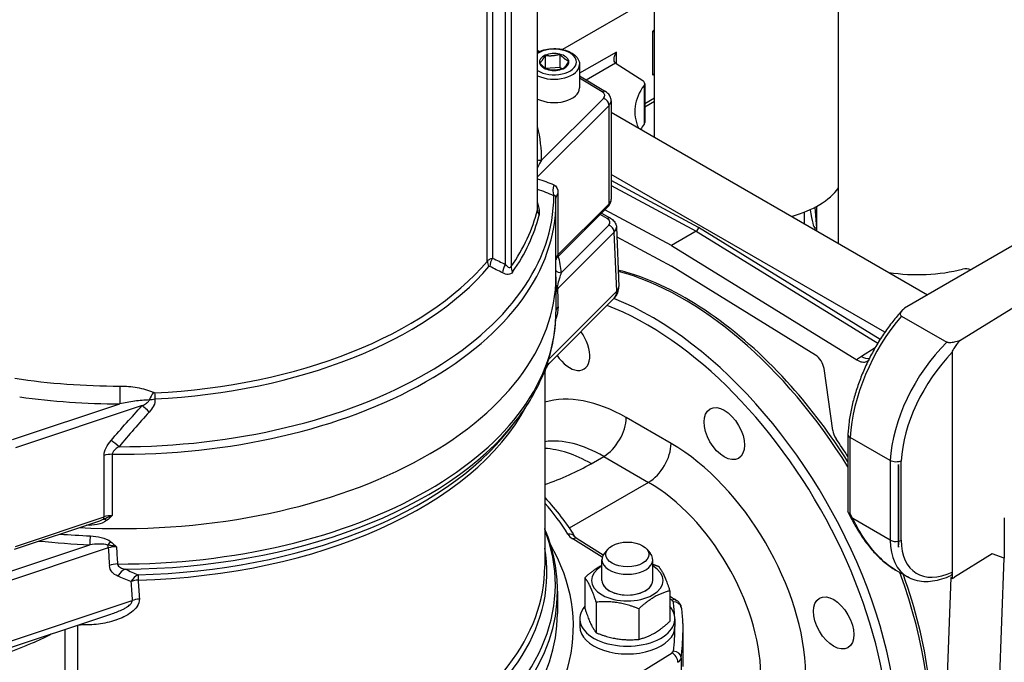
# Model space of a CAD drawing. Header units: millimetres. Extents: x 0 to 5940, y 0 to 4200.
# Tile 5 of 57: x 623 to 825, y 674 to 806. Entities that reach past the tile are written whole.
import ezdxf

# ---------------------------------------------------------------- set-up
doc = ezdxf.new("R2010")
doc.units = ezdxf.units.MM
doc.header["$LTSCALE"] = 50
doc.layers.add('02-LINIE-035', color=2, linetype='CONTINUOUS')

msp = doc.modelspace()

# ---------------------------------------------------------------- linework, layer by layer
at = {"layer": '02-LINIE-035'}
for p, q in [((752.94, 781.87), (752.94, 1567.39)), ((790.63, 760.11), (790.63, 1544.25)), ((728.97, 766.98), (728.97, 887.97)), ((729, 767.32), (729, 888.23)), ((722.43, 755.82), (722.43, 875.52)), ((723.58, 876.36), (723.58, 755.37)), ((719.77, 870.82), (719.77, 757.09)), ((718.71, 756.49), (718.71, 870.1)), ((752.94, 810.72), (734.09, 799.84)), ((752.94, 803.82), (752.6, 803.62)), ((752.6, 794.6), (752.6, 803.62)), ((729, 799.67), (729.4, 799.43)), ((730.56, 798.64), (730.56, 796.02)), ((733.54, 798.87), (733.54, 796.22)), ((745.13, 799.31), (737.6, 794.96)), ((745.13, 796.92), (745.13, 799.31)), ((730.61, 795.99), (733.54, 796.22)), ((733.54, 796.22), (734.04, 795.84)), ((737.6, 796.74), (737.6, 791.96)), ((738.95, 793.62), (744.92, 797.07)), ((745.07, 796.96), (750.52, 793.47)), ((737.6, 794.44), (742.91, 791.21)), ((742.24, 791.16), (737.6, 793.98)), ((750.8, 792.47), (750.8, 784.51)), ((750.93, 792.84), (750.93, 784.88)), ((743.64, 788.38), (729, 773.75)), ((729.83, 777.14), (742.51, 789.82)), ((743.64, 768.22), (743.64, 788.38)), ((744.07, 789.32), (744.07, 769.15)), ((752.94, 789.84), (750.93, 788.68)), ((750.93, 788.09), (752.94, 789.24)), ((744.07, 786.99), (808.84, 749.59)), ((752.81, 781.94), (752.94, 782.01)), ((729.15, 775.98), (729.15, 775.98)), ((800.09, 741.91), (744.07, 774.25)), ((761.96, 763.39), (744.07, 773)), ((733.18, 770.32), (733.18, 757.76)), ((744.07, 771.96), (761.5, 762.6)), ((845.15, 770.55), (804.12, 746.86)), ((732.74, 769.41), (732.74, 769.41)), ((732.75, 753.3), (732.75, 768.52)), ((733.18, 757.76), (743.64, 768.22)), ((729.15, 767.88), (729.15, 767.88)), ((733.08, 757.33), (743.43, 767.67)), ((743.27, 765.21), (741.81, 766.05)), ((742.09, 766.33), (743.92, 765.27)), ((756.45, 759.68), (742.78, 767.02)), ((783.55, 766.5), (783.55, 764.19)), ((785.78, 767.52), (786.09, 763.26)), ((786.09, 767.69), (786.09, 763.26)), ((815.46, 740.21), (855.15, 764.78)), ((744.71, 762.44), (733.19, 750.92)), ((733.85, 754.12), (743.58, 763.85)), ((745.2, 750.31), (744.71, 762.44)), ((745.14, 763.43), (745.63, 751.31)), ((761.5, 762.6), (756.45, 759.68)), ((761.5, 762.6), (798.63, 739.66)), ((799.12, 740.44), (761.96, 763.39)), ((786.09, 763.26), (785.79, 763.29)), ((785.79, 763.29), (785.79, 762.9)), ((786.09, 763.26), (786.09, 762.73)), ((745.22, 761.46), (756.45, 755.43)), ((756.45, 759.68), (794.36, 736.26)), ((785.89, 737.24), (756.45, 755.43)), ((732.75, 753.3), (732.75, 746.05)), ((731.28, 736.39), (745.2, 750.31)), ((731.41, 735.61), (744.68, 748.88)), ((803.5, 745.24), (812.77, 739.89)), ((798.1, 738.75), (795.31, 736.96)), ((813.9, 737.82), (813.9, 692.81)), ((789.42, 721.82), (787.64, 734.48)), ((730.48, 733.51), (730.48, 694)), ((621.49, 719.95), (643.46, 727.27)), ((648.08, 726.89), (622.14, 718.24)), ((723.29, 722.11), (724.57, 723.76)), ((756.33, 719.14), (747.14, 724.45)), ((792.54, 721.01), (792.54, 705.11)), ((801.2, 715.63), (793.01, 720.35)), ((793.01, 720.35), (793.01, 720.35)), ((793.01, 704.8), (793.01, 720.35)), ((640.26, 704.11), (640.26, 716.68)), ((641.94, 716.93), (641.94, 704.36)), ((739.97, 715), (742.54, 716.49)), ((742.54, 716.49), (751.73, 711.18)), ((801.2, 715.63), (801.2, 699.34)), ((801.2, 715.63), (801.2, 715.63)), ((803.44, 699.3), (803.44, 715.55)), ((802.85, 714.67), (802.85, 698.39)), ((802.87, 714.66), (802.85, 714.67)), ((802.87, 697.95), (802.87, 714.78)), ((802.87, 714.66), (802.87, 698.38)), ((751.73, 711.18), (735.49, 701.8)), ((622.14, 698.07), (640.26, 704.11)), ((801.2, 699.34), (793.57, 703.74)), ((824.55, 703.9), (824.55, 695.65)), ((621.9, 697.49), (639.16, 703.24)), ((742.25, 695.87), (736.24, 699.59)), ((737.09, 699.65), (742.46, 696.32)), ((610.98, 689.62), (637.37, 698.41)), ((641.12, 697.76), (611.63, 687.93)), ((743.41, 697.51), (742.69, 696.65)), ((751.34, 697.51), (752.06, 696.65)), ((802.87, 698.38), (802.85, 698.39)), ((822.07, 696.53), (814.34, 691.75)), ((824.55, 695.65), (822.07, 696.53)), ((823.55, 669.45), (824.55, 695.65)), ((742.18, 691.1), (742.18, 695.35)), ((752.58, 691.1), (752.58, 695.35)), ((738.68, 691.65), (738.68, 685.39)), ((804.72, 691.81), (802.28, 693.22)), ((813.6, 691.66), (812.52, 663.08)), ((813.9, 691.49), (813.6, 691.66)), ((813.9, 692.81), (813.9, 691.49)), ((733.08, 688.9), (733.08, 684.31)), ((756.08, 688.96), (756.08, 682.7)), ((756.08, 687.89), (757.39, 687.08)), ((610.36, 675.09), (646.02, 686.97)), ((741.01, 686.63), (741.01, 680.37)), ((756.53, 687.03), (756.08, 687.31)), ((617.41, 676.11), (641.67, 684.19)), ((643.3, 684.81), (643.3, 684.8)), ((749.71, 685.28), (749.71, 679.02)), ((634.79, 681.9), (634.79, 643.96)), ((637.62, 682), (637.62, 682)), ((639.76, 682.24), (639.76, 682.24)), ((642.41, 682.88), (642.41, 682.88)), ((737.63, 683.25), (737.63, 681.65)), ((757.13, 683.25), (757.13, 681.65)), ((632.26, 643.47), (632.26, 681.05)), ((758.75, 680.33), (758.75, 673.43)), ((736.24, 663.72), (756.53, 676.28)), ((758.41, 675.23), (758.41, 668.33))]:
    msp.add_line(p, q, dxfattribs=at)
msp.add_arc((742.38, 751.18), 3.25, 315, 2.3021, dxfattribs=at)
for centre, major_axis, ratio, start_param, end_param in [((732.4, 797.27), (4.55, 0), 0.57735, 3.869718, 8.696652), ((732.4, 797.27), (-3, 0), 0.57735, 5.368934, 6.416132), ((732.4, 797.27), (-3, 0), 0.57735, 4.321736, 5.368934), ((732.4, 797.27), (3, 0), 0.57735, 0.132946, 1.180144), ((732.4, 796.74), (5.2, 0), 0.57735, 4.000691, 6.283185), ((732.4, 797.27), (-3, 0), 0.57735, 0.132946, 1.180144), ((732.4, 797.27), (3, 0), 0.57735, 5.368934, 6.416132), ((746.28, 797.59), (1.63, 0), 0.57735, 3.725633, 3.874631), ((732.4, 797.27), (3, 0), 0.57735, 4.321736, 5.368934), ((753.75, 793.94), (1.63, 0), 0.57735, 2.09386, 2.356194), ((772.3, 787.14), (-23.4, 0), 0.57735, 5.877668, 6.535238), ((749.31, 792.84), (1.63, 0), 0.57735, 5.877668, 7.016224), ((732.4, 791.96), (5.2, 0), 0.57735, 4.000691, 6.283185), ((742.24, 790.1), (0.68, 1.11), 0.592266, 0, 0.798835), ((740.82, 790.38), (1.95, 0), 0.57735, 5.759587, 7.042404), ((742.51, 788.76), (-0.919, 0.919), 0.707107, 3.757072, 5.327869), ((740.82, 789.32), (3.25, 0), 0.57735, 5.759587, 6.283185), ((772.3, 779.18), (-23.4, 0), 0.57735, 5.877668, 5.958341), ((749.31, 784.88), (1.63, 0), 0.57735, 5.877668, 6.283185), ((643.38, 777.18), (86.45, 0), 0.57735, 6.282233, 6.421605), ((729.83, 779.26), (2.6, 0), 0.816496, 4.390105, 4.713735), ((735.16, 771.17), (-1.31, -2.97), 0.912186, 4.798747, 5.516591), ((735.99, 769.39), (-3.25, 0), 0.57735, 5.759587, 6.27658), ((772.53, 775.86), (-19.6, 0), 0.57735, 2.018116, 2.746973), ((643.38, 768.52), (89.38, 0), 0.57735, 4.696277, 6.283185), ((643.38, 769.83), (88.95, 0), 0.57735, 4.711846, 6.283728), ((742.51, 768.59), (0.919, -0.919), 0.707107, 0, 0.61548), ((740.82, 769.15), (3.25, 0), 0.57735, 5.759587, 6.283185), ((643.38, 774), (86.45, 0), 0.57735, 5.900688, 6.142084), ((731.54, 766.77), (-2.52, 0.62), 0.808382, 0.196324, 0.711873), ((643.38, 753.3), (89.37, 0), 0.57735, 0.283787, 0.28379), ((784.7, 779.13), (-1.11, 15.84), 0.075137, 2.43523, 3.128742), ((643.38, 772.95), (86.79, 0), 0.57735, 5.900688, 6.142084), ((743.27, 764.15), (0.65, 1.13), 0.57735, 0, 0.785398), ((741.89, 764.41), (1.95, 0), 0.577047, 5.759709, 7.06818), ((743.58, 762.79), (-0.919, 0.919), 0.707107, 3.783252, 5.327869), ((741.89, 763.35), (3.25, 0.05), 0.578596, 5.750531, 6.297131), ((741.89, 763.35), (3.25, 0.05), 0.578596, 0.013946, 0.015903), ((761.5, 763.13), (0.325, 0.563), 0.57735, 3.926381, 5.497178), ((643.38, 777.74), (83.85, 0), 0.57735, 4.798802, 5.828663), ((721.05, 755.83), (-1.98, 1.68), 0.733598, 0.555636, 1.071185), ((643.38, 763.92), (76.7, 0), 0.57735, 6.12193, 6.12194), ((721.26, 755.86), (1.07, 2.37), 0.731532, 1.375416, 2.083342), ((735.99, 756.82), (-3.25, 0), 0.57735, 5.759587, 6.197143), ((734.01, 756.44), (-1.28, 0.2), 0.990353, 5.721113, 6.193037), ((732.05, 758.13), (0.919, -0.919), 0.707107, 0.104629, 0.61548), ((643.38, 750.65), (90.68, 0), 0.57735, 0.066291, 0.131485), ((643.38, 776.7), (-84.19, 0), 0.57735, 1.657208, 2.68707), ((719.61, 754.24), (-0.55, 1.16), 0.310937, 5.921478, 6.423903), ((723.92, 754.59), (1.17, 2.32), 0.734901, 1.40464, 2.133872), ((725.99, 754.81), (-2.13, 1.49), 0.757493, 0.48567, 1.001219), ((733.85, 755.18), (-1.29, -0.15), 0.814703, 0.463937, 1.477388), ((758.75, 690.41), (35.75, -61.92), 0.57735, 1.624207, 2.621148), ((806.78, 767.24), (23.4, 0), 0.57735, 4.460336, 5.117907), ((816.65, 753.96), (1.62, 0), 0.57735, 0.887694, 1.976314), ((643.38, 753.3), (89.38, 0), 0.57735, 4.620696, 6.283185), ((643.38, 753.3), (89.38, 0), 0.57735, 4.620696, 6.283185), ((734.03, 751.63), (-1.3, -0.02), 0.198431, 0.159083, 0.705649), ((735.31, 750.05), (-2.56, -0.19), 0.663059, 5.640505, 6.192724), ((732.06, 751.26), (-0.919, 0.919), 0.707107, 3.783252, 4.258889), ((640.56, 3241.88), (79.49, -2915.22), 0.016309, 0.543334, 0.545826), ((742.38, 751.18), (2.3, -2.3), 0.707107, 0, 0.64166), ((742.38, 751.18), (3.25, 0.13), 0.580552, 5.736585, 6.283185), ((752.31, 686.7), (35.75, -61.92), 0.57735, 0, 2.508631), ((643.38, 746.05), (89.38, 0), 0.57735, 4.708096, 6.283185), ((736, 746.28), (-3.25, 0), 0.534183, 5.758853, 6.260125), ((751.39, 686.17), (35.1, -60.79), 0.57735, 5.612563, 8.804723), ((810.46, 730.21), (12.08, 23.04), 0.548352, 1.172727, 2.274334), ((735.56, 739.44), (2.92, -5.07), 0.57735, 4.825682, 8.047656), ((820.45, 724.44), (-14, -21.93), 0.604949, 4.363649, 5.465255), ((821.54, 723.74), (13.19, 20.52), 0.606728, 1.249327, 2.323698), ((785.83, 735.16), (-1.3, 2.25), 0.57735, 4.101524, 5.462881), ((795.41, 740.08), (2.11, -3.28), 0.605719, 5.434384, 6.021892), ((643.38, 779.31), (83.85, 0), 0.57735, 4.454853, 4.713341), ((643.46, 729.4), (0, -2.6), 0.000777, 4.096909, 5.667705), ((643.38, 777.18), (-86.45, 0), 0.57735, 1.332672, 1.571748), ((650.58, 728.08), (1.17, 2.32), 0.379805, 1.074951, 1.774035), ((650.84, 728.02), (0.13, -2.6), 0.070468, 4.095146, 4.610695), ((747.14, 692.6), (-19.5, 33.77), 0.57735, 5.497787, 6.146526), ((643.38, 741.41), (87.1, 0), 0.57735, 4.756583, 5.986554), ((649.71, 725.26), (2.36, -2.23), 0.028989, 1.683994, 2.355774), ((643.38, 738.44), (-21.45, 0), 0.57735, 1.901325, 1.901329), ((643.38, 744.73), (-88.94, 0), 0.57735, 1.584913, 2.721058), ((742.54, 721.79), (-3.25, -5.63), 0.57735, 0.785398, 2.356194), ((643.38, 742.74), (87.54, 0), 0.57735, 4.756583, 5.862651), ((791.23, 721.14), (-1.3, 2.25), 0.57735, 0.959931, 1.699856), ((643.33, 718.15), (2.47, -2.12), 0.076195, 1.63543, 2.353275), ((742.54, 689.95), (-16.25, 28.15), 0.57735, 5.497787, 6.050524), ((756.45, 689.09), (-39, 67.55), 0.57735, 4.784504, 4.841449), ((739.97, 688.47), (-16.25, 28.15), 0.57735, 5.497787, 5.92361), ((751.73, 716.49), (-3.25, -5.63), 0.57735, 0.785398, 2.356194), ((756.33, 687.3), (-19.5, 33.77), 0.57735, 3.943658, 5.497787), ((641.88, 715.05), (3.25, 0), 0.57735, 1.554684, 2.094395), ((705.5, 734.9), (48.75, 0), 0.57735, 5.250347, 5.497787), ((751.73, 684.64), (16.25, -28.15), 0.57735, 0.805007, 2.356194), ((643.38, 681.65), (97.5, 0), 0.57735, 0.342637, 0.466088), ((639.61, 704.76), (0.41, -1.23), 0.408248, 0.375226, 0.886077), ((640.74, 702.59), (-0.78, 1.04), 0.411977, 5.173193, 5.907234), ((641.88, 702.49), (3.25, 0), 0.57735, 1.554684, 2.094395), ((750.93, 685.9), (-39.81, 68.96), 0.57735, 4.638611, 4.653679), ((794.72, 704.41), (-1.44, -0.75), 0.060185, 0, 0.616764), ((643.38, 753.83), (-89.38, 0), 0.57735, 1.494708, 1.495797), ((636.58, 701.63), (0.06, 1.3), 0.061179, 5.329196, 5.36409), ((643.38, 690.23), (89.26, 0), 0.57735, 4.731649, 6.503856), ((643.38, 751.71), (89.38, 0), 0.57735, 4.57581, 4.646098), ((637.37, 699.47), (0.05, 1.3), 0.054087, 3.758109, 5.328906), ((735.21, 699.24), (1.38, 0.85), 0.769035, 0, 1.127237), ((739.8, 701.51), (-4.88, 0), 0.57735, 0.342637, 0.750492), ((736.24, 698.27), (0.86, 1.38), 0.597148, 0, 0.803471), ((643.38, 750.65), (-90.68, 0), 0.57735, 1.388452, 1.504505), ((643.38, 692.68), (87.54, 0), 0.57735, 4.613693, 6.382968), ((641.61, 698.27), (0.8, 1.02), 0.384283, 1.08486, 1.806706), ((640.47, 698.39), (0.41, -1.23), 0.408248, 0.912257, 1.387894), ((642.57, 696.51), (-2.87, -0.06), 0.513637, 4.630315, 5.230348), ((641.75, 3242.57), (45.61, -2934.55), 0.027471, 5.761487, 5.763978), ((643.38, 3241.01), (44.04, -2932.92), 0.026517, 5.761267, 5.763692), ((643.38, 681.65), (92.95, 0), 0.57735, 4.806122, 6.602533), ((802.35, 700), (1.63, 0), 0.57735, 3.926991, 5.026616), ((813.23, 705.66), (-8.73, -13.72), 0.603877, 5.523682, 6.30908), ((802.35, 700), (1.63, 0), 0.57735, 5.040083, 5.445427), ((814.32, 704.96), (7.92, 12.31), 0.606728, 2.385264, 3.917421), ((747.38, 695.35), (-5.2, 0), 0.57735, 5.834115, 9.873848), ((643.38, 694), (87.1, 0), 0.57735, 4.613693, 6.283185), ((642.98, 692.58), (-3.24, -0.21), 0.57639, 4.671414, 5.199894), ((644.67, 690.43), (-1.31, -2.98), 0.669162, 3.739582, 4.4733), ((747.38, 691.1), (-7.31, 0), 0.57735, 5.503466, 10.204497), ((647.37, 689.3), (-1.2, -3.02), 0.66408, 3.734447, 4.449518), ((647.37, 689.3), (0.08, -3.25), 0.036073, 3.57285, 4.096449), ((758.75, 690.41), (35.75, -61.92), 0.57735, 0, 1.284444), ((814.34, 705.02), (7.71, 14.31), 0.556861, 3.870704, 3.910714), ((647.37, 689.3), (-3.24, -0.23), 0.578467, 4.716423, 5.196486), ((641.75, 3242.57), (44.49, -2862.47), 0.027471, 5.812466, 5.815471), ((643.38, 3241.01), (42.92, -2860.84), 0.026493, 5.812172, 5.815177), ((747.38, 691.1), (-5.2, 0), 0.57735, 6.280368, 9.427596), ((747.38, 691.1), (5.2, 0), 0.57735, 3.141593, 6.283185), ((643.38, 688.9), (89.7, 0), 0.57735, 4.759353, 6.283185), ((647.64, 685.41), (-3.24, -0.23), 0.578608, 4.71919, 5.196253), ((747.38, 683.25), (-9.75, 0), 0.57735, 5.814768, 9.893195), ((756.53, 685.7), (0.86, 1.38), 0.597148, 0, 0.803471), ((755.82, 686.64), (0.975, 0), 0.57735, 0.076675, 0.750492), ((756.79, 685.36), (1.61, 0.21), 0.814098, 0, 1.462888), ((643.38, 681.65), (113.75, 0), 0.57735, 0.034264, 0.076675), ((643.38, 684.31), (89.7, 0), 0.57735, 4.795224, 6.283185), ((643.38, 732.07), (-87.1, 0), 0.57735, 1.475997, 1.479327), ((635.12, 680.13), (0.17, 3.25), 0.07458, 5.329845, 5.372613), ((747.38, 681.65), (-9.75, 0), 0.57735, 0, 3.141593), ((643.38, 681.65), (113.75, 0), 0.57735, 6.20651, 6.283185), ((643.38, 680.33), (115.37, 0), 0.57735, 6.20651, 6.283185), ((755.82, 676.67), (0.975, 0), 0.57735, 5.532694, 6.20651), ((756.53, 674.96), (-0.86, 1.38), 0.597148, 3.908918, 5.479714), ((756.79, 675.3), (1.61, -0.21), 0.814098, 0.107908, 1.678704), ((755.82, 675.34), (2.6, 0), 0.57735, 5.532694, 6.20651)]:
    msp.add_ellipse(centre, major_axis=major_axis, ratio=ratio, start_param=start_param, end_param=end_param, dxfattribs=at)
for centre, major_axis in [((767.22, 721.16), (-2.92, 5.07)), ((747.38, 696.41), (4.4, 0)), ((789.61, 682.38), (-2.92, 5.07))]:
    msp.add_ellipse(centre, major_axis=major_axis, ratio=0.57735, dxfattribs=at)
for points in [[(752.6, 803.62), (752.7, 803.58), (752.81, 803.53), (752.94, 803.47)], [(729.83, 777.14), (729.56, 776.69), (729.28, 776.22), (729, 775.73)], [(729, 773.31), (730.14, 773), (731.25, 772.59), (732.34, 772.11)], [(732.34, 772.11), (732.81, 771.9), (733.18, 771.35), (733.18, 770.32)], [(732.33, 769.86), (731.25, 770.37), (730.14, 770.82), (729, 771.17)], [(728.97, 766.98), (728.99, 767.07), (729, 767.19), (729, 767.32)], [(729, 767.32), (729, 767.32), (729, 767.32), (729, 767.32)], [(719.77, 757.09), (720.67, 756.68), (721.55, 756.26), (722.43, 755.82)], [(733.03, 757.28), (733.05, 757.3), (733.07, 757.31), (733.09, 757.33)], [(721.85, 754.07), (720.99, 754.52), (720.11, 754.96), (719.22, 755.38)], [(733.19, 747.15), (733.19, 746.38), (733, 745.5), (732.72, 744.64)], [(730.48, 733.52), (730.48, 733.52), (730.48, 733.52), (730.48, 733.51)], [(641.7, 719.78), (643.77, 722.19), (645.9, 724.57), (648.08, 726.89)], [(649.51, 725.58), (647.39, 723.26), (645.33, 720.89), (643.33, 718.48)], [(640.26, 716.68), (640.26, 717.7), (640.89, 718.83), (641.7, 719.78)], [(730.48, 708.05), (732.85, 705.5), (734.89, 702.84), (736.59, 700.09)], [(639.16, 703.24), (639.51, 703.35), (639.86, 703.49), (640.18, 703.67)], [(643.05, 691.98), (642.16, 692.37), (641.42, 693.06), (641.35, 694.13)], [(644.63, 693.38), (645.49, 692.99), (646.36, 692.61), (647.24, 692.25)], [(645.74, 690.86), (644.84, 691.22), (643.94, 691.59), (643.05, 691.98)]]:
    msp.add_open_spline(points, degree=3, dxfattribs=at)
for points, knots in [([(729, 799.24), (729.06, 799.27), (729.12, 799.3), (729.63, 799.55), (730.14, 799.72), (731.19, 799.95), (731.75, 800.01), (732.86, 800.02), (733.41, 799.97), (734.47, 799.77), (734.98, 799.62), (735.9, 799.21), (736.31, 798.95), (736.98, 798.35), (737.25, 798.01), (737.53, 797.34), (737.6, 797.04), (737.6, 796.74)], [2.004383, 2.004383, 2.004383, 2.004383, 2.052042, 2.052042, 2.393507, 2.393507, 2.732275, 2.732275, 3.069164, 3.069164, 3.407564, 3.407564, 3.749002, 3.749002, 4.079244, 4.079244, 4.321736, 4.321736, 4.321736, 4.321736]), ([(744.92, 797.07), (744.83, 797.15), (744.75, 797.27), (744.67, 797.56), (744.65, 797.72), (744.66, 798.1), (744.71, 798.36), (744.88, 798.86), (745, 799.1), (745.13, 799.31)], [1.0055842, 1.0055842, 1.0055842, 1.0055842, 1.0837689, 1.0837689, 1.1619536, 1.1619536, 1.2773425, 1.2773425, 1.3927314, 1.3927314, 1.3927314, 1.3927314]), ([(744.07, 789.32), (744.07, 789.49), (744.05, 789.66), (743.96, 789.99), (743.9, 790.14), (743.75, 790.42), (743.66, 790.54), (743.47, 790.77), (743.36, 790.87), (743.14, 791.06), (743.03, 791.14), (742.91, 791.21)], [3.9269908, 3.9269908, 3.9269908, 3.9269908, 4.0788345, 4.0788345, 4.2306781, 4.2306781, 4.3825218, 4.3825218, 4.5343654, 4.5343654, 4.686209, 4.686209, 4.686209, 4.686209]), ([(729, 768.42), (729.11, 768.04), (729.2, 767.67), (729.27, 767.32), (729.36, 766.77), (729.39, 766.27), (729.3, 765.91)], [0.1774356, 0.1774356, 0.1774356, 0.1774356, 0.5, 0.5, 0.5, 1, 1, 1, 1]), ([(732.74, 769.41), (732.74, 769.49), (732.73, 769.55), (732.72, 769.6), (732.7, 769.71), (732.67, 769.79), (732.64, 769.83), (732.62, 769.85), (732.6, 769.87), (732.58, 769.88), (732.5, 769.92), (732.42, 769.9), (732.33, 769.86)], [0.0326333, 0.0326333, 0.0326333, 0.0326333, 0.1555629, 0.1555629, 0.1555629, 0.4074378, 0.4074378, 0.4074378, 0.5423092, 0.5423092, 0.5423092, 1, 1, 1, 1]), ([(732.75, 768.52), (732.75, 768.58), (732.75, 768.64), (732.75, 768.76), (732.75, 768.82), (732.75, 768.94), (732.75, 769), (732.75, 769.12), (732.75, 769.18), (732.74, 769.3), (732.74, 769.36), (732.74, 769.41)], [3.92699082, 3.92699082, 3.92699082, 3.92699082, 3.93020709, 3.93020709, 3.93342337, 3.93342337, 3.93663964, 3.93663964, 3.93985592, 3.93985592, 3.94307219, 3.94307219, 3.94307219, 3.94307219]), ([(743.43, 767.67), (743.5, 767.74), (743.57, 767.82), (743.7, 767.99), (743.75, 768.07), (743.86, 768.26), (743.91, 768.36), (743.99, 768.58), (744.02, 768.69), (744.06, 768.92), (744.07, 769.04), (744.07, 769.15)], [3.403392, 3.403392, 3.403392, 3.403392, 3.5081118, 3.5081118, 3.6128316, 3.6128316, 3.7175513, 3.7175513, 3.8222711, 3.8222711, 3.9269908, 3.9269908, 3.9269908, 3.9269908]), ([(743.92, 765.27), (744.21, 765.11), (744.46, 764.9), (744.85, 764.42), (745.01, 764.14), (745.12, 763.71), (745.14, 763.57), (745.14, 763.43)], [0, 0, 0, 0, 0.161974, 0.161974, 0.3201147, 0.3201147, 0.3899228, 0.3899228, 0.3899228, 0.3899228]), ([(718.71, 756.49), (718.87, 756.67), (719.07, 756.82), (719.31, 756.93), (719.45, 757), (719.61, 757.05), (719.77, 757.09)], [0, 0, 0, 0, 0.630097, 0.630097, 0.630097, 1, 1, 1, 1]), ([(733.09, 757.33), (732.99, 757.23), (732.91, 757.12), (732.82, 756.95), (732.8, 756.9), (732.77, 756.81), (732.76, 756.78), (732.75, 756.75)], [0, 0, 0, 0, 0.0638667, 0.0638667, 0.0922215, 0.0922215, 0.1110415, 0.1110415, 0.1110415, 0.1110415]), ([(732.75, 756.9), (732.75, 756.91), (732.76, 756.92), (732.76, 756.92), (732.77, 756.97), (732.79, 757.01), (732.82, 757.05), (732.87, 757.13), (732.94, 757.21), (733.03, 757.28)], [0.2232525, 0.2232525, 0.2232525, 0.2232525, 0.2632998, 0.2632998, 0.2632998, 0.5195742, 0.5195742, 0.5195742, 1, 1, 1, 1]), ([(723.89, 754.25), (723.66, 753.91), (723.33, 753.76), (722.97, 753.76), (722.61, 753.75), (722.23, 753.87), (721.85, 754.07)], [0, 0, 0, 0, 0.5, 0.5, 0.5, 1, 1, 1, 1]), ([(722.43, 755.82), (722.61, 755.59), (722.8, 755.4), (723, 755.28), (723.2, 755.17), (723.42, 755.14), (723.58, 755.37)], [0, 0, 0, 0, 0.5, 0.5, 0.5, 1, 1, 1, 1]), ([(733.85, 754.12), (733.72, 753.75), (733.59, 753.35), (733.46, 752.92), (733.45, 752.9), (733.45, 752.89), (733.44, 752.87), (733.31, 752.45), (733.17, 751.99), (733.05, 751.44)], [0, 0, 0, 0, 0.5, 0.5, 0.5, 0.516276, 0.516276, 0.516276, 1, 1, 1, 1]), ([(792.54, 715.37), (789.03, 720.93), (785.1, 726.17), (776.01, 736.38), (770.74, 741.16), (759.96, 748.87), (754.44, 751.78), (747.87, 754), (746.68, 754.35), (745.5, 754.64)], [3.9934783, 3.9934783, 3.9934783, 3.9934783, 4.2716921, 4.2716921, 4.5942198, 4.5942198, 4.917264, 4.917264, 4.9891556, 4.9891556, 4.9891556, 4.9891556]), ([(733.05, 751.44), (732.96, 751.21), (732.88, 750.97), (732.83, 750.72), (732.81, 750.6), (732.78, 750.47), (732.77, 750.34), (732.76, 750.25), (732.75, 750.16), (732.75, 750.08)], [0, 0, 0, 0, 0.4811326, 0.4811326, 0.4811326, 0.737054, 0.737054, 0.737054, 0.9063385, 0.9063385, 0.9063385, 0.9063385]), ([(724.57, 723.76), (725.63, 725.13), (726.59, 726.53), (728.32, 729.38), (729.08, 730.84), (730.4, 733.79), (730.96, 735.29), (731.85, 738.33), (732.19, 739.86), (732.64, 742.95), (732.75, 744.5), (732.75, 746.05)], [3.5064565, 3.5064565, 3.5064565, 3.5064565, 3.5905633, 3.5905633, 3.6746702, 3.6746702, 3.7587771, 3.7587771, 3.8428839, 3.8428839, 3.9269908, 3.9269908, 3.9269908, 3.9269908]), ([(803.76, 746.52), (803.14, 745.84), (802.53, 745.13), (801.34, 743.66), (800.77, 742.89), (799.66, 741.3), (799.13, 740.49), (798.12, 738.81), (797.64, 737.95), (796.73, 736.21), (796.31, 735.32), (795.52, 733.53), (795.15, 732.63), (794.49, 730.81), (794.19, 729.9), (793.66, 728.09), (793.43, 727.18), (793.05, 725.38), (792.89, 724.49), (792.66, 722.74), (792.58, 721.88), (792.54, 721.03)], [-1.226807, -1.226807, -1.226807, -1.226807, -1.110154, -1.110154, -0.9935, -0.9935, -0.876847, -0.876847, -0.760194, -0.760194, -0.64354, -0.64354, -0.526887, -0.526887, -0.410234, -0.410234, -0.29358, -0.29358, -0.176927, -0.176927, -0.060274, -0.060274, -0.060274, -0.060274]), ([(803.5, 745.24), (803.44, 745.28), (803.39, 745.32), (803.31, 745.43), (803.29, 745.49), (803.26, 745.67), (803.29, 745.79), (803.43, 746.14), (803.64, 746.38), (803.9, 746.66), (804.01, 746.76), (804.12, 746.86)], [0, 0, 0, 0, 0.0402774, 0.0402774, 0.0924202, 0.0924202, 0.1818606, 0.1818606, 0.3812828, 0.3812828, 0.4966035, 0.4966035, 0.4966035, 0.4966035]), ([(815.46, 740.21), (815.07, 740.06), (814.67, 739.94), (814.05, 739.81), (813.7, 739.75), (813.25, 739.76), (813.13, 739.78), (812.98, 739.81), (812.93, 739.82), (812.85, 739.85), (812.81, 739.87), (812.77, 739.89)], [0.3292951, 0.3292951, 0.3292951, 0.3292951, 0.5166382, 0.5166382, 0.6304052, 0.6304052, 0.6696462, 0.6696462, 0.6870626, 0.6870626, 0.7037012, 0.7037012, 0.7037012, 0.7037012]), ([(813.9, 737.82), (813.9, 737.84), (813.9, 737.86), (813.92, 737.93), (813.94, 737.98), (814.01, 738.15), (814.1, 738.31), (814.43, 738.86), (814.87, 739.49), (815.46, 740.21)], [0, 0, 0, 0, 0.011385, 0.011385, 0.0342178, 0.0342178, 0.1007831, 0.1007831, 0.3328413, 0.3328413, 0.3328413, 0.3328413]), ([(795.31, 736.96), (795.03, 736.78), (794.76, 736.58), (794.46, 736.34), (794.41, 736.3), (794.36, 736.26)], [-1.5579569, -1.5579569, -1.5579569, -1.5579569, -1.3632123, -1.3632123, -1.3236128, -1.3236128, -1.3236128, -1.3236128]), ([(794.36, 736.26), (794.73, 736.03), (795.09, 735.89), (795.78, 735.78), (796.1, 735.81), (796.5, 735.99), (796.62, 736.07), (796.72, 736.16)], [0, 0, 0, 0, 0.2380928, 0.2380928, 0.4768134, 0.4768134, 0.5893692, 0.5893692, 0.5893692, 0.5893692]), ([(730.48, 733.51), (730.48, 733.35), (730.46, 733.29), (730.44, 733.4), (730.44, 733.41), (730.44, 733.41), (730.44, 733.41), (730.43, 733.48), (730.41, 733.64), (730.4, 733.89)], [0.5504529, 0.5504529, 0.5504529, 0.5504529, 0.7457024, 0.7457024, 0.7457024, 0.75, 0.75, 0.75, 0.8683168, 0.8683168, 0.8683168, 0.8683168]), ([(731.41, 735.61), (731.17, 735.37), (730.96, 735.08), (730.74, 734.63), (730.67, 734.48), (730.59, 734.23), (730.56, 734.12), (730.53, 733.97), (730.52, 733.91), (730.5, 733.79), (730.49, 733.73), (730.48, 733.64), (730.48, 733.61), (730.48, 733.55), (730.48, 733.53), (730.48, 733.52), (730.48, 733.52), (730.48, 733.52)], [0, 0, 0, 0, 0.1611867, 0.1611867, 0.2366625, 0.2366625, 0.292527, 0.292527, 0.3263542, 0.3263542, 0.3773006, 0.3773006, 0.4298547, 0.4298547, 0.510266, 0.510266, 0.5414848, 0.5414848, 0.5414848, 0.5414848]), ([(730.95, 735.4), (730.98, 735.38), (731, 735.38), (731.03, 735.38), (731.09, 735.38), (731.16, 735.41), (731.23, 735.46), (731.28, 735.49), (731.33, 735.53), (731.38, 735.58), (731.39, 735.59), (731.4, 735.6), (731.41, 735.61)], [0.0969112, 0.0969112, 0.0969112, 0.0969112, 0.125, 0.125, 0.125, 0.1968603, 0.1968603, 0.1968603, 0.25, 0.25, 0.25, 0.2615102, 0.2615102, 0.2615102, 0.2615102]), ([(643.46, 730.9), (644.67, 730.9), (645.87, 730.8), (648.2, 730.39), (649.37, 730.1), (650.36, 729.58)], [0, 0, 0, 0, 0.5, 0.5, 1, 1, 1, 1]), ([(649.48, 728.05), (648.52, 728.04), (647.54, 727.93), (646.55, 727.79), (646.53, 727.79), (646.51, 727.79), (646.49, 727.79), (645.49, 727.65), (644.48, 727.48), (643.46, 727.27)], [0, 0, 0, 0, 0.490462, 0.490462, 0.490462, 0.5, 0.5, 0.5, 1, 1, 1, 1]), ([(648.08, 726.89), (648.38, 727.04), (648.66, 727.21), (648.94, 727.4), (648.98, 727.43), (649.03, 727.46), (649.07, 727.5), (649.1, 727.52), (649.13, 727.54), (649.16, 727.57), (649.21, 727.61), (649.26, 727.65), (649.3, 727.69), (649.35, 727.74), (649.39, 727.79), (649.43, 727.84), (649.44, 727.87), (649.46, 727.89), (649.47, 727.92), (649.48, 727.94), (649.49, 727.97), (649.49, 728), (649.49, 728.02), (649.48, 728.03), (649.48, 728.05)], [0, 0, 0, 0, 0.532973, 0.532973, 0.532973, 0.620247, 0.620247, 0.620247, 0.680634, 0.680634, 0.680634, 0.782713, 0.782713, 0.782713, 0.886154, 0.886154, 0.886154, 0.929382, 0.929382, 0.929382, 0.973447, 0.973447, 0.973447, 1, 1, 1, 1]), ([(649.48, 728.05), (649.68, 728.1), (649.89, 728.15), (650.11, 728.18), (650.28, 728.21), (650.46, 728.24), (650.64, 728.27)], [0, 0, 0, 0, 0.552887, 0.552887, 0.552887, 1, 1, 1, 1]), ([(650.64, 728.27), (650.73, 727.8), (650.62, 727.31), (650.41, 726.88), (650.4, 726.85), (650.39, 726.83), (650.38, 726.81), (650.16, 726.36), (649.85, 725.96), (649.51, 725.58)], [0, 0, 0, 0, 0.4761, 0.4761, 0.4761, 0.5, 0.5, 0.5, 1, 1, 1, 1]), ([(650.61, 729.51), (650.61, 729.51), (650.61, 729.51), (650.61, 729.51), (650.57, 729.51), (650.54, 729.52), (650.5, 729.52), (650.45, 729.54), (650.41, 729.56), (650.36, 729.58)], [0, 0, 0, 0, 0.029027, 0.029027, 0.029027, 0.409888, 0.409888, 0.409888, 1, 1, 1, 1]), ([(792.54, 721.03), (792.54, 721.02), (792.54, 721.01), (792.54, 720.88), (792.58, 720.76), (792.74, 720.54), (792.86, 720.44), (793.01, 720.35)], [0.1763254, 0.1763254, 0.1763254, 0.1763254, 0.1847467, 0.1847467, 0.2823968, 0.2823968, 0.3800201, 0.3800201, 0.3800201, 0.3800201]), ([(643.33, 718.48), (643.06, 718.32), (642.8, 718.14), (642.57, 717.94), (642.4, 717.79), (642.23, 717.62), (642.11, 717.44), (642.05, 717.34), (641.99, 717.24), (641.97, 717.13), (641.95, 717.06), (641.94, 717), (641.94, 716.93)], [0, 0, 0, 0, 0.411436, 0.411436, 0.411436, 0.727726, 0.727726, 0.727726, 0.893476, 0.893476, 0.893476, 1, 1, 1, 1]), ([(803.44, 715.55), (803.44, 715.55), (803.43, 715.55), (803.28, 715.48), (803.11, 715.42), (802.74, 715.35), (802.54, 715.34), (802.13, 715.34), (801.92, 715.37), (801.53, 715.47), (801.35, 715.54), (801.2, 715.63)], [-0.3808283, -0.3808283, -0.3808283, -0.3808283, -0.380038, -0.380038, -0.2876487, -0.2876487, -0.1952697, -0.1952697, -0.0976214, -0.0976214, 0, 0, 0, 0]), ([(802.87, 714.66), (802.87, 714.7), (802.87, 714.74), (802.87, 714.79), (802.87, 714.8), (802.87, 714.81), (802.87, 714.81), (802.87, 714.82), (802.87, 714.82), (802.87, 714.83), (802.87, 714.83), (802.87, 714.83), (802.87, 714.83), (802.87, 714.83), (802.87, 714.83), (802.87, 714.83), (802.87, 714.83), (802.87, 714.83), (802.87, 714.83), (802.87, 714.83), (802.87, 714.83), (802.87, 714.83), (802.87, 714.83), (802.87, 714.83), (802.87, 714.83), (802.87, 714.83), (802.87, 714.82), (802.87, 714.82), (802.86, 714.81), (802.86, 714.8), (802.86, 714.77), (802.86, 714.76), (802.85, 714.72), (802.85, 714.7), (802.85, 714.67)], [-0.02799576, -0.02799576, -0.02799576, -0.02799576, -0.00804482, -0.00804482, -0.00444672, -0.00444672, -0.00264767, -0.00264767, -0.00084862, -0.00084862, -0.00018355, -0.00018355, -0.00009177, -0.00009177, -0.00004589, -0.00004589, 0, 0, 0, 0.0000554, 0.0000554, 0.00011081, 0.00011081, 0.00037384, 0.00037384, 0.00153883, 0.00153883, 0.00270383, 0.00270383, 0.009031, 0.009031, 0.01535817, 0.01535817, 0.02801251, 0.02801251, 0.02801251, 0.02801251]), ([(640.18, 703.67), (640.45, 703.81), (640.73, 703.94), (641.01, 704.05), (641.16, 704.11), (641.31, 704.16), (641.46, 704.22), (641.62, 704.27), (641.77, 704.32), (641.93, 704.36), (641.93, 704.36), (641.93, 704.36), (641.94, 704.36)], [0, 0, 0, 0, 0.480426, 0.480426, 0.480426, 0.7367, 0.7367, 0.7367, 0.995062, 0.995062, 0.995062, 1, 1, 1, 1]), ([(641.94, 704.36), (641.93, 704.36), (641.93, 704.36), (641.93, 704.36), (641.56, 704), (641.19, 703.65), (640.78, 703.34)], [0, 0, 0, 0, 0.004785, 0.004785, 0.004785, 1, 1, 1, 1]), ([(793.01, 704.8), (793.01, 704.8), (793.01, 704.8), (792.86, 704.82), (792.74, 704.86), (792.58, 704.97), (792.54, 705.03), (792.54, 705.11), (792.54, 705.11), (792.54, 705.11)], [-0.0007567, -0.0007567, -0.0007567, -0.0007567, 0, 0, 0.1039281, 0.1039281, 0.2067416, 0.2067416, 0.2074943, 0.2074943, 0.2074943, 0.2074943]), ([(792.56, 705.02), (792.61, 704.93), (792.66, 704.84), (792.75, 704.65), (792.8, 704.56), (792.9, 704.38), (792.95, 704.29), (793.04, 704.11), (793.09, 704.02), (793.18, 703.84), (793.23, 703.75), (793.28, 703.66)], [5.55197111, 5.55197111, 5.55197111, 5.55197111, 5.55589001, 5.55589001, 5.55980892, 5.55980892, 5.56372782, 5.56372782, 5.56764672, 5.56764672, 5.57156562, 5.57156562, 5.57156562, 5.57156562]), ([(793.28, 703.66), (793.72, 702.81), (794.19, 701.98), (795.2, 700.36), (795.73, 699.57), (796.86, 698.05), (797.45, 697.33), (798.71, 695.98), (799.38, 695.34), (800.78, 694.18), (801.52, 693.66), (802.28, 693.22)], [0, 0, 0, 0, 0.422257, 0.422257, 0.844514, 0.844514, 1.26677, 1.26677, 1.689027, 1.689027, 2.111284, 2.111284, 2.111284, 2.111284]), ([(802.28, 693.22), (800.92, 694.01), (799.65, 695.07), (797.29, 697.6), (796.21, 699.07), (794.64, 701.66), (794.08, 702.69), (793.57, 703.74)], [-2.111284, -2.111284, -2.111284, -2.111284, -1.323645, -1.323645, -0.509094, -0.509094, 0, 0, 0, 0]), ([(640.78, 703.34), (640.24, 702.93), (639.55, 702.69), (638.84, 702.55), (638.14, 702.4), (637.42, 702.35), (636.68, 702.38)], [0, 0, 0, 0, 0.5, 0.5, 0.5, 1, 1, 1, 1]), ([(733.08, 688.9), (733.08, 690.46), (732.96, 692.02), (732.51, 695.12), (732.17, 696.66), (731.37, 699.37), (730.96, 700.55), (730.48, 701.71)], [3.9269908, 3.9269908, 3.9269908, 3.9269908, 4.0110977, 4.0110977, 4.0952046, 4.0952046, 4.1608995, 4.1608995, 4.1608995, 4.1608995]), ([(637.46, 700.22), (638.21, 700.19), (638.94, 700.09), (639.66, 699.9), (640.38, 699.72), (641.09, 699.45), (641.64, 699.02)], [0, 0, 0, 0, 0.5, 0.5, 0.5, 1, 1, 1, 1]), ([(737.09, 699.65), (737.03, 699.68), (736.98, 699.72), (736.89, 699.79), (736.85, 699.82), (736.77, 699.89), (736.74, 699.92), (736.68, 699.98), (736.66, 700), (736.62, 700.05), (736.6, 700.08), (736.59, 700.09)], [4.7472956, 4.7472956, 4.7472956, 4.7472956, 4.8288665, 4.8288665, 4.9104374, 4.9104374, 4.9920083, 4.9920083, 5.0735792, 5.0735792, 5.1551501, 5.1551501, 5.1551501, 5.1551501]), ([(641.04, 698.33), (640.5, 698.49), (639.9, 698.52), (639.3, 698.52), (639.28, 698.52), (639.26, 698.52), (639.24, 698.52), (638.63, 698.53), (638, 698.49), (637.37, 698.41)], [0, 0, 0, 0, 0.484941, 0.484941, 0.484941, 0.5, 0.5, 0.5, 1, 1, 1, 1]), ([(642.78, 697.99), (642.77, 697.99), (642.77, 697.99), (642.77, 697.99), (642.62, 698.03), (642.46, 698.07), (642.31, 698.11), (642.16, 698.14), (642.01, 698.18), (641.86, 698.2), (641.59, 698.26), (641.31, 698.3), (641.04, 698.33)], [0, 0, 0, 0, 0.005022, 0.005022, 0.005022, 0.262946, 0.262946, 0.262946, 0.518867, 0.518867, 0.518867, 1, 1, 1, 1]), ([(641.64, 699.02), (642.04, 698.7), (642.41, 698.34), (642.77, 697.99), (642.77, 697.99), (642.77, 697.99), (642.78, 697.99)], [0, 0, 0, 0, 0.995137, 0.995137, 0.995137, 1, 1, 1, 1]), ([(802.85, 698.39), (802.85, 698.32), (802.85, 698.24), (802.85, 698.13), (802.86, 698.1), (802.86, 698.02), (802.86, 697.99), (802.86, 697.94), (802.86, 697.93), (802.86, 697.91), (802.86, 697.9), (802.87, 697.89), (802.87, 697.89), (802.87, 697.89), (802.87, 697.88), (802.87, 697.88), (802.87, 697.88), (802.87, 697.87), (802.87, 697.87), (802.87, 697.87), (802.87, 697.87), (802.87, 697.87), (802.87, 697.87), (802.87, 697.87), (802.87, 697.87), (802.87, 697.87), (802.87, 697.87), (802.87, 697.87), (802.87, 697.87), (802.87, 697.87), (802.87, 697.87), (802.87, 697.87), (802.87, 697.87), (802.87, 697.87), (802.87, 697.88), (802.87, 697.88), (802.87, 697.88), (802.87, 697.89), (802.87, 697.89), (802.87, 697.9), (802.87, 697.91), (802.87, 697.93), (802.87, 697.94), (802.87, 697.97), (802.87, 697.99), (802.87, 698.05), (802.87, 698.09), (802.87, 698.17), (802.87, 698.21), (802.87, 698.3), (802.87, 698.34), (802.87, 698.38)], [0, 0, 0, 0, 0.0381398, 0.0381398, 0.0572097, 0.0572097, 0.0762797, 0.0762797, 0.0829961, 0.0829961, 0.0863543, 0.0863543, 0.0880334, 0.0880334, 0.0897125, 0.0897125, 0.0902108, 0.0902108, 0.0907092, 0.0907092, 0.0908292, 0.0908292, 0.0908573, 0.0908573, 0.0908855, 0.0908855, 0.0909093, 0.0909093, 0.0909331, 0.0909331, 0.0909808, 0.0909808, 0.0913004, 0.0913004, 0.0921895, 0.0921895, 0.0930786, 0.0930786, 0.0948567, 0.0948567, 0.1002938, 0.1002938, 0.1057309, 0.1057309, 0.1166052, 0.1166052, 0.1383536, 0.1383536, 0.1601021, 0.1601021, 0.1818506, 0.1818506, 0.1818506, 0.1818506]), ([(642.99, 694.45), (643.03, 694.12), (643.32, 693.89), (643.62, 693.73), (643.93, 693.57), (644.28, 693.46), (644.63, 693.38)], [0, 0, 0, 0, 0.5, 0.5, 0.5, 1, 1, 1, 1]), ([(794.5, 628.49), (798.31, 630.7), (801.52, 633.93), (806.47, 642.14), (808.18, 647.16), (809.91, 658.52), (809.9, 664.88), (808.14, 678.26), (806.4, 685.27), (803.87, 692.27), (803.86, 692.29), (803.85, 692.31)], [2.356194, 2.356194, 2.356194, 2.356194, 2.665068, 2.665068, 2.981438, 2.981438, 3.303969, 3.303969, 3.626956, 3.626956, 3.627958, 3.627958, 3.627958, 3.627958]), ([(813.53, 692.05), (812.92, 691.76), (812.31, 691.51), (811.08, 691.13), (810.47, 690.99), (809.25, 690.83), (808.64, 690.8), (807.46, 690.87), (806.88, 690.97), (805.76, 691.29), (805.22, 691.52), (804.72, 691.81)], [-1.5333323, -1.5333323, -1.5333323, -1.5333323, -1.3837455, -1.3837455, -1.2341587, -1.2341587, -1.0845718, -1.0845718, -0.934985, -0.934985, -0.7853982, -0.7853982, -0.7853982, -0.7853982]), ([(813.9, 692.81), (813.9, 692.64), (813.87, 692.48), (813.76, 692.23), (813.67, 692.13), (813.56, 692.06), (813.54, 692.06), (813.53, 692.05)], [0, 0, 0, 0, 0.0976471, 0.0976471, 0.195135, 0.195135, 0.2078263, 0.2078263, 0.2078263, 0.2078263]), ([(647.49, 687.29), (647.52, 686.77), (647.35, 686.26), (647.05, 685.8), (647.04, 685.79), (647.04, 685.78), (647.03, 685.76), (646.73, 685.32), (646.32, 684.93), (645.87, 684.58), (645.85, 684.57), (645.84, 684.56), (645.82, 684.55), (644.9, 683.86), (643.82, 683.36), (642.69, 682.97), (642.67, 682.97), (642.65, 682.96), (642.63, 682.95), (641.48, 682.56), (640.3, 682.3), (639.1, 682.14), (638.5, 682.06), (637.89, 682.01), (637.28, 681.99), (636.67, 681.96), (636.05, 681.96), (635.42, 682)], [0, 0, 0, 0, 0.125, 0.125, 0.125, 0.127921, 0.127921, 0.127921, 0.25, 0.25, 0.25, 0.254296, 0.254296, 0.254296, 0.5, 0.5, 0.5, 0.504145, 0.504145, 0.504145, 0.751946, 0.751946, 0.751946, 0.874991, 0.874991, 0.874991, 1, 1, 1, 1]), ([(641.67, 684.19), (642.43, 684.45), (643.19, 684.73), (643.91, 685.08), (644.11, 685.17), (644.3, 685.27), (644.49, 685.38), (644.75, 685.52), (645, 685.67), (645.23, 685.84), (645.36, 685.94), (645.48, 686.04), (645.6, 686.15), (645.66, 686.21), (645.73, 686.28), (645.78, 686.35), (645.93, 686.54), (646.04, 686.76), (646.02, 686.97)], [0.5523753, 0.5523753, 0.5523753, 0.5523753, 0.75, 0.75, 0.75, 0.8031011, 0.8031011, 0.8031011, 0.875, 0.875, 0.875, 0.9142271, 0.9142271, 0.9142271, 0.9375, 0.9375, 0.9375, 1, 1, 1, 1]), ([(757.39, 687.08), (757.47, 687.03), (757.56, 686.97), (757.73, 686.83), (757.81, 686.75), (757.97, 686.58), (758.05, 686.48), (758.18, 686.26), (758.25, 686.13), (758.35, 685.87), (758.38, 685.72), (758.4, 685.57)], [1.6057029, 1.6057029, 1.6057029, 1.6057029, 1.7404662, 1.7404662, 1.8752294, 1.8752294, 2.0099927, 2.0099927, 2.144756, 2.144756, 2.2795193, 2.2795193, 2.2795193, 2.2795193]), ([(758.4, 685.57), (758.45, 685.22), (758.49, 684.88), (758.57, 684.18), (758.6, 683.83), (758.65, 683.13), (758.68, 682.78), (758.71, 682.08), (758.73, 681.73), (758.75, 681.03), (758.75, 680.68), (758.75, 680.33)], [2.27951925, 2.27951925, 2.27951925, 2.27951925, 2.2948543, 2.2948543, 2.31018935, 2.31018935, 2.3255244, 2.3255244, 2.34085944, 2.34085944, 2.35619449, 2.35619449, 2.35619449, 2.35619449]), ([(629.82, 680.24), (629.32, 679.99), (628.8, 679.73), (628.27, 679.48), (627.52, 679.11), (626.73, 678.75), (625.92, 678.4), (625.8, 678.34), (625.66, 678.28), (625.55, 678.24), (624.67, 677.86), (623.75, 677.48), (622.86, 677.12), (622.41, 676.94), (621.96, 676.77), (621.51, 676.6), (621.07, 676.43), (620.64, 676.27), (620.18, 676.1), (619.36, 675.81), (618.58, 675.54), (617.84, 675.3), (617.73, 675.26), (617.64, 675.24), (617.52, 675.2), (617.06, 675.05), (616.62, 674.92), (616.2, 674.79), (615.8, 674.67), (615.41, 674.57), (615.04, 674.47), (614.99, 674.46), (614.96, 674.45), (614.89, 674.44), (614.42, 674.32), (613.99, 674.22), (613.59, 674.14), (613.17, 674.06), (612.79, 674), (612.44, 673.96), (612.4, 673.96), (612.37, 673.95), (612.31, 673.95), (612.08, 673.93), (611.87, 673.91), (611.68, 673.91), (611.5, 673.91), (611.34, 673.92), (611.19, 673.93), (611.15, 673.94), (611.12, 673.94), (611.06, 673.95), (610.96, 673.96), (610.86, 673.98), (610.76, 674.01), (610.71, 674.03), (610.65, 674.04), (610.6, 674.06), (610.55, 674.08), (610.53, 674.09), (610.47, 674.12), (610.42, 674.15), (610.37, 674.17), (610.33, 674.2), (610.29, 674.23), (610.26, 674.26), (610.23, 674.29), (610.22, 674.3), (610.22, 674.3), (610.22, 674.3), (610.21, 674.31), (610.21, 674.31), (610.2, 674.32), (610.18, 674.35), (610.15, 674.37), (610.13, 674.4), (610.11, 674.43), (610.09, 674.47), (610.08, 674.5), (610.05, 674.55), (610.04, 674.6), (610.03, 674.65), (610.02, 674.69), (610.01, 674.72), (610.01, 674.76), (610, 674.79), (610, 674.81), (610, 674.84), (610, 674.86), (610, 674.88), (610, 674.89), (610, 674.92), (610.01, 674.95), (610.01, 674.98)], [0.0588401, 0.0588401, 0.0588401, 0.0588401, 0.131077, 0.131077, 0.131077, 0.234375, 0.234375, 0.234375, 0.25, 0.25, 0.25, 0.375, 0.375, 0.375, 0.4375, 0.4375, 0.4375, 0.5, 0.5, 0.5, 0.609375, 0.609375, 0.609375, 0.625, 0.625, 0.625, 0.6844414, 0.6844414, 0.6844414, 0.7421875, 0.7421875, 0.7421875, 0.75, 0.75, 0.75, 0.8071542, 0.8071542, 0.8071542, 0.8671875, 0.8671875, 0.8671875, 0.875, 0.875, 0.875, 0.9036428, 0.9036428, 0.9036428, 0.9296875, 0.9296875, 0.9296875, 0.9375, 0.9375, 0.9375, 0.9518282, 0.9518282, 0.9518282, 0.9609375, 0.9609375, 0.9609375, 0.96875, 0.96875, 0.96875, 0.9759154, 0.9759154, 0.9759154, 0.9824219, 0.9824219, 0.9824219, 0.9833984, 0.9833984, 0.9833984, 0.984375, 0.984375, 0.984375, 0.9867326, 0.9867326, 0.9867326, 0.9895213, 0.9895213, 0.9895213, 0.9931249, 0.9931249, 0.9931249, 0.9956187, 0.9956187, 0.9956187, 0.9973096, 0.9973096, 0.9973096, 0.9984185, 0.9984185, 0.9984185, 1, 1, 1, 1])]:
    msp.add_open_spline(points, degree=3, knots=knots, dxfattribs=at)
for points, weights in [([(729.42, 797.04), (729.99, 797.51), (730.56, 798.64)], [1.21650635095, 1.40470053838, 1.21650635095]), ([(730.56, 798.64), (732.05, 798.43), (733.54, 798.87)], [1.21650635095, 1.40470053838, 1.21650635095]), ([(733.54, 798.87), (734.46, 797.86), (735.37, 797.5)], [1.21650635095, 1.40470053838, 1.21650635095]), ([(731.25, 795.66), (730.34, 796.02), (729.42, 797.04)], [1.21650635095, 1.40470053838, 1.21650635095]), ([(735.37, 797.5), (734.8, 796.37), (734.23, 795.89)], [1.21650635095, 1.40470053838, 1.21650635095]), ([(734.23, 795.89), (732.74, 795.45), (731.25, 795.66)], [1.21650635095, 1.40470053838, 1.21650635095]), ([(738.68, 691.65), (740.55, 693.36), (742.18, 694.23)], [1, 1.08559833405, 1.0764707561]), ([(752.58, 694.42), (753.14, 694.22), (753.75, 693.98)], [1.03318811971, 1.01890410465, 1]), ([(753.75, 693.98), (754.91, 692.53), (756.08, 688.96)], [1, 1.15470053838, 1]), ([(741.01, 686.63), (739.84, 690.2), (738.68, 691.65)], [1, 1.15470053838, 1]), ([(756.08, 688.96), (752.89, 688.18), (749.71, 685.28)], [1, 1.15470053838, 1]), ([(738.68, 685.39), (739.84, 681.82), (741.01, 680.37)], [1, 1.15470053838, 1]), ([(749.71, 685.28), (745.36, 687.01), (741.01, 686.63)], [1, 1.15470053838, 1]), ([(749.71, 679.02), (752.89, 679.8), (756.08, 682.7)], [1, 1.15470053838, 1]), ([(741.01, 680.37), (745.36, 678.63), (749.71, 679.02)], [1, 1.15470053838, 1])]:
    msp.add_rational_spline(points, weights, degree=2, dxfattribs=at)

doc.saveas('drawing.dxf')
